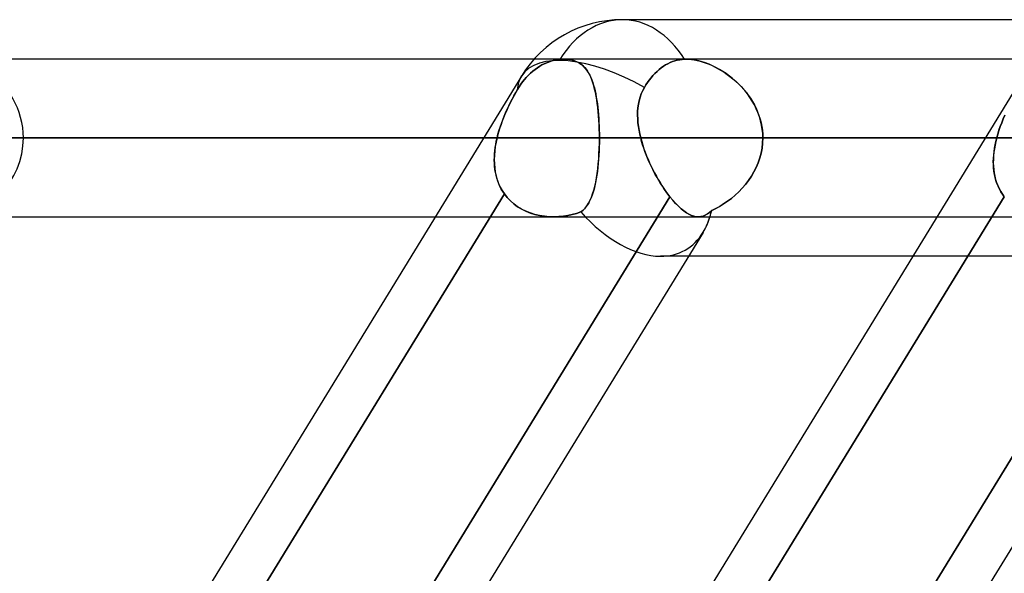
# Model space of a CAD drawing. Header units: millimetres. Extents: x -215 to 215, y -81 to 97.
# Tile 14 of 85: x -116.09 to -106.56, y 38.65 to 44. Entities that reach past the tile are written whole.
import ezdxf

# ---------------------------------------------------------------- set-up
doc = ezdxf.new("R2010")
doc.units = ezdxf.units.MM
doc.layers.add('MAIN-1', color=7, linetype='Continuous')
doc.layers.add('MAIN-2', color=7, linetype='Continuous')

msp = doc.modelspace()

# ---------------------------------------------------------------- linework, layer by layer
at = {"layer": 'MAIN-1'}
for p, q in [((-105.4075, 44), (-110.26, 44)), ((-111.1126, 43.6188), (-152.5, 43.6188)), ((-109.9027, 43.5184), (-109.8819, 43.5347)), ((-109.8819, 43.5347), (-109.8611, 43.5494)), ((-109.8611, 43.5494), (-109.8405, 43.5624)), ((-109.8405, 43.5624), (-109.8193, 43.5741)), ((-109.8193, 43.5741), (-109.7972, 43.5847)), ((-109.7972, 43.5847), (-109.7743, 43.5942)), ((-109.7743, 43.5942), (-109.7509, 43.6022)), ((-109.7509, 43.6022), (-109.7272, 43.6087)), ((-109.7272, 43.6087), (-109.7035, 43.6135)), ((-109.7035, 43.6135), (-109.68, 43.6167)), ((-109.68, 43.6167), (-109.657, 43.6184)), ((-109.657, 43.6184), (-109.6545, 43.6185)), ((-109.6545, 43.6185), (-109.6519, 43.6186)), ((-109.6519, 43.6186), (-109.6493, 43.6187)), ((-109.6493, 43.6187), (-109.6467, 43.6187)), ((-109.6467, 43.6187), (-109.6441, 43.6188)), ((-109.6441, 43.6188), (-109.6415, 43.6188)), ((-106.26, 43.6188), (-109.6418, 43.6188)), ((-111.2353, 43.4538), (-122.0187, 25.8538)), ((-106.3828, 43.4538), (-117.1662, 25.8538)), ((-109.9987, 43.4166), (-109.9812, 43.4389)), ((-109.9812, 43.4389), (-109.9628, 43.4605)), ((-109.9628, 43.4605), (-109.9434, 43.4811)), ((-109.9434, 43.4811), (-109.9233, 43.5005)), ((-109.9233, 43.5005), (-109.9027, 43.5184)), ((-110.062, 43.3141), (-110.0458, 43.3449)), ((-110.0458, 43.3449), (-110.0305, 43.3703)), ((-110.0305, 43.3703), (-110.0149, 43.394)), ((-110.0149, 43.394), (-109.9987, 43.4166)), ((-110.0963, 43.2167), (-110.0872, 43.25)), ((-110.0872, 43.25), (-110.0758, 43.2825)), ((-110.0758, 43.2825), (-110.062, 43.3141)), ((-110.1108, 43.1124), (-110.108, 43.1478)), ((-110.108, 43.1478), (-110.1032, 43.1826)), ((-110.1032, 43.1826), (-110.0963, 43.2167)), ((-110.1116, 43.0766), (-110.1108, 43.1124)), ((-110.1105, 43.0404), (-110.1116, 43.0766)), ((-110.1077, 43.0039), (-110.1105, 43.0404)), ((-110.1033, 42.9672), (-110.1077, 43.0039)), ((-110.0973, 42.9303), (-110.1033, 42.9672)), ((-110.0898, 42.8933), (-110.0973, 42.9303)), ((-110.081, 42.8562), (-110.0898, 42.8933)), ((-111.6014, 42.8563), (-153.2625, 42.8563)), ((-106.7489, 42.8563), (-110.081, 42.8563)), ((-110.0722, 42.8236), (-110.081, 42.8563)), ((-110.0624, 42.7909), (-110.0722, 42.8236)), ((-110.0518, 42.7582), (-110.0624, 42.7909)), ((-110.0402, 42.7257), (-110.0518, 42.7582)), ((-110.0279, 42.6933), (-110.0402, 42.7257)), ((-110.0149, 42.6611), (-110.0279, 42.6933)), ((-110.0011, 42.6291), (-110.0149, 42.6611)), ((-109.9866, 42.5974), (-110.0011, 42.6291)), ((-109.9716, 42.566), (-109.9866, 42.5974)), ((-109.9559, 42.5351), (-109.9716, 42.566)), ((-109.9398, 42.5047), (-109.9559, 42.5351)), ((-109.9233, 42.475), (-109.9398, 42.5047)), ((-109.9064, 42.4459), (-109.9233, 42.475)), ((-109.8891, 42.4174), (-109.9064, 42.4459)), ((-109.8715, 42.3898), (-109.8891, 42.4174)), ((-109.8536, 42.3629), (-109.8715, 42.3898)), ((-114.3758, 34.8187), (-109.7991, 42.2885)), ((-109.8355, 42.337), (-109.8536, 42.3629)), ((-109.8173, 42.3122), (-109.8355, 42.337)), ((-109.7991, 42.2885), (-109.8173, 42.3122)), ((-109.7716, 42.255), (-109.7991, 42.2885)), ((-109.5233, 34.8187), (-104.9303, 42.3152)), ((-109.7442, 42.2243), (-109.7716, 42.255)), ((-109.7171, 42.1966), (-109.7442, 42.2243)), ((-109.6903, 42.172), (-109.7171, 42.1966)), ((-109.6642, 42.1509), (-109.6903, 42.172)), ((-109.6389, 42.1331), (-109.6642, 42.1509)), ((-109.6142, 42.1187), (-109.6389, 42.1331)), ((-109.5902, 42.1075), (-109.6142, 42.1187)), ((-109.567, 42.0997), (-109.5902, 42.1075)), ((-109.5445, 42.0951), (-109.567, 42.0997)), ((-152.5, 42.0938), (-112.0686, 42.0938)), ((-109.5228, 42.0938), (-109.5445, 42.0951)), ((-109.524, 42.0938), (-107.2161, 42.0938)), ((-109.4777, 41.9438), (-113.8432, 34.8187)), ((-104.6252, 41.9438), (-108.9907, 34.8187)), ((-107.4496, 41.7125), (-109.6195, 41.7125))]:
    msp.add_line(p, q, dxfattribs=at)
msp.add_arc((-110.26, 42.8563), 1.1438, 90.00021, 148.50585, dxfattribs=at)
for major_axis, ratio, start_param, end_param in [((0, 1.1438), 0.707107, -0.841434, 0), ((0.9753, -0.5975), 0.463048, 1.634313, 3.141576), ((0.6073, -1.0844), 0.598803, 0.325238, 0.517482)]:
    msp.add_ellipse((-110.26, 42.8563), major_axis=major_axis, ratio=ratio, start_param=start_param, end_param=end_param, dxfattribs=at)
at = {"layer": 'MAIN-2'}
for p, q in [((-110.8203, 43.6188), (-111.1126, 43.6188)), ((-111.1032, 43.5194), (-111.0808, 43.5353)), ((-111.0808, 43.5353), (-111.1032, 43.5194)), ((-111.0808, 43.5353), (-111.0585, 43.5496)), ((-111.0585, 43.5496), (-111.0808, 43.5353)), ((-111.0585, 43.5496), (-111.0364, 43.5623)), ((-111.0364, 43.5623), (-111.0585, 43.5496)), ((-111.0364, 43.5623), (-111.0137, 43.5738)), ((-111.0137, 43.5738), (-111.0364, 43.5623)), ((-111.0137, 43.5738), (-110.99, 43.5843)), ((-110.99, 43.5843), (-111.0137, 43.5738)), ((-110.99, 43.5843), (-110.9655, 43.5936)), ((-110.9655, 43.5936), (-110.99, 43.5843)), ((-110.9655, 43.5936), (-110.9405, 43.6016)), ((-110.9405, 43.6016), (-110.9655, 43.5936)), ((-110.9405, 43.6016), (-110.9151, 43.608)), ((-110.9151, 43.608), (-110.9405, 43.6016)), ((-110.9151, 43.608), (-110.8896, 43.613)), ((-110.8896, 43.6129), (-110.9151, 43.608)), ((-110.8896, 43.613), (-110.8644, 43.6164)), ((-110.8644, 43.6164), (-110.8896, 43.6129)), ((-110.8644, 43.6164), (-110.8567, 43.6171)), ((-110.8567, 43.6171), (-110.8644, 43.6164)), ((-110.8567, 43.6171), (-110.8492, 43.6177)), ((-110.8491, 43.6177), (-110.8567, 43.6171)), ((-110.8492, 43.6177), (-110.8417, 43.6182)), ((-110.8416, 43.6182), (-110.8491, 43.6177)), ((-110.8417, 43.6182), (-110.8343, 43.6185)), ((-110.8342, 43.6185), (-110.8416, 43.6182)), ((-110.8343, 43.6185), (-110.827, 43.6187)), ((-110.8268, 43.6187), (-110.8342, 43.6185)), ((-110.827, 43.6187), (-110.8198, 43.6188)), ((-110.8196, 43.6188), (-110.8268, 43.6187)), ((-109.6418, 43.6188), (-110.8203, 43.6188)), ((-110.8198, 43.6188), (-110.7949, 43.6179)), ((-110.791, 43.6176), (-110.8196, 43.6188)), ((-110.7949, 43.6179), (-110.7711, 43.6153)), ((-110.7639, 43.6142), (-110.791, 43.6176)), ((-110.7711, 43.6153), (-110.7483, 43.611)), ((-110.7383, 43.6085), (-110.7639, 43.6142)), ((-110.7483, 43.611), (-110.7267, 43.605)), ((-110.7142, 43.6006), (-110.7383, 43.6085)), ((-110.7267, 43.605), (-110.7064, 43.5974)), ((-110.6919, 43.5907), (-110.7142, 43.6006)), ((-110.7064, 43.5974), (-110.6874, 43.5883)), ((-110.6713, 43.5787), (-110.6919, 43.5907)), ((-110.6874, 43.5883), (-110.6697, 43.5776)), ((-110.6522, 43.5648), (-110.6713, 43.5787)), ((-110.6697, 43.5776), (-110.6531, 43.5655)), ((-110.6531, 43.5655), (-110.6376, 43.552)), ((-110.6346, 43.5491), (-110.6522, 43.5648)), ((-110.6376, 43.552), (-110.6232, 43.5371)), ((-110.6184, 43.5317), (-110.6346, 43.5491)), ((-110.6232, 43.5371), (-110.6097, 43.5208)), ((-110.6035, 43.5125), (-110.6184, 43.5317)), ((-109.8819, 43.5347), (-109.9027, 43.5184)), ((-109.8611, 43.5494), (-109.8819, 43.5347)), ((-109.8405, 43.5624), (-109.8611, 43.5494)), ((-109.8193, 43.5741), (-109.8405, 43.5624)), ((-109.7972, 43.5847), (-109.8193, 43.5741)), ((-109.7743, 43.5942), (-109.7972, 43.5847)), ((-109.7509, 43.6022), (-109.7743, 43.5942)), ((-109.7272, 43.6087), (-109.7509, 43.6022)), ((-109.7035, 43.6135), (-109.7272, 43.6087)), ((-109.68, 43.6167), (-109.7035, 43.6135)), ((-109.657, 43.6184), (-109.68, 43.6167)), ((-109.6545, 43.6185), (-109.657, 43.6184)), ((-109.6519, 43.6186), (-109.6545, 43.6185)), ((-109.6493, 43.6187), (-109.6519, 43.6186)), ((-109.6467, 43.6187), (-109.6493, 43.6187)), ((-109.6441, 43.6187), (-109.6467, 43.6187)), ((-109.6414, 43.6188), (-109.6441, 43.6187)), ((-109.6415, 43.6188), (-109.6164, 43.618)), ((-109.6126, 43.6177), (-109.6414, 43.6188)), ((-109.6164, 43.618), (-109.5904, 43.6156)), ((-109.5826, 43.6145), (-109.6126, 43.6177)), ((-109.5904, 43.6156), (-109.5633, 43.6115)), ((-109.5514, 43.6093), (-109.5826, 43.6145)), ((-109.5633, 43.6115), (-109.5355, 43.6059)), ((-109.5192, 43.602), (-109.5514, 43.6093)), ((-109.5355, 43.6059), (-109.5071, 43.5988)), ((-109.4864, 43.5927), (-109.5192, 43.602)), ((-109.5071, 43.5988), (-109.4784, 43.5902)), ((-109.4533, 43.5816), (-109.4864, 43.5927)), ((-109.4784, 43.5902), (-109.4494, 43.5801)), ((-109.42, 43.5686), (-109.4533, 43.5816)), ((-109.4494, 43.5801), (-109.4202, 43.5687)), ((-109.4202, 43.5687), (-109.391, 43.5559)), ((-109.3866, 43.5538), (-109.42, 43.5686)), ((-109.391, 43.5559), (-109.3618, 43.5417)), ((-109.3534, 43.5374), (-109.3866, 43.5538)), ((-109.3618, 43.5417), (-109.3326, 43.5262)), ((-109.3204, 43.5194), (-109.3534, 43.5374)), ((-109.3326, 43.5262), (-109.3035, 43.5094)), ((-111.2065, 43.4203), (-111.1876, 43.442)), ((-111.1876, 43.442), (-111.2065, 43.4203)), ((-111.1876, 43.442), (-111.1677, 43.463)), ((-111.1677, 43.463), (-111.1876, 43.442)), ((-111.1677, 43.463), (-111.1468, 43.4831)), ((-111.1468, 43.4831), (-111.1677, 43.463)), ((-111.1468, 43.4831), (-111.1253, 43.5019)), ((-111.1253, 43.5019), (-111.1468, 43.4831)), ((-111.1253, 43.5019), (-111.1032, 43.5194)), ((-111.1032, 43.5194), (-111.1253, 43.5019)), ((-110.6097, 43.5208), (-110.597, 43.503)), ((-110.5898, 43.4916), (-110.6035, 43.5125)), ((-110.597, 43.503), (-110.5852, 43.4839)), ((-110.577, 43.4688), (-110.5898, 43.4916)), ((-110.5852, 43.4839), (-110.5742, 43.4633)), ((-110.5652, 43.4443), (-110.577, 43.4688)), ((-110.5742, 43.4633), (-110.5639, 43.4414)), ((-110.5543, 43.418), (-110.5652, 43.4443)), ((-110.5639, 43.4414), (-110.5544, 43.4181)), ((-109.9812, 43.4389), (-109.9987, 43.4166)), ((-109.9628, 43.4605), (-109.9812, 43.4389)), ((-109.9434, 43.4811), (-109.9628, 43.4605)), ((-109.9233, 43.5005), (-109.9434, 43.4811)), ((-109.9027, 43.5184), (-109.9233, 43.5005)), ((-109.2877, 43.4997), (-109.3204, 43.5194)), ((-109.3035, 43.5094), (-109.2745, 43.4912)), ((-109.2553, 43.4783), (-109.2877, 43.4997)), ((-109.2745, 43.4912), (-109.2458, 43.4716)), ((-109.2233, 43.4552), (-109.2553, 43.4783)), ((-109.2458, 43.4716), (-109.2175, 43.4508)), ((-109.1919, 43.4304), (-109.2233, 43.4552)), ((-109.2175, 43.4508), (-109.1898, 43.4286)), ((-109.1613, 43.404), (-109.1919, 43.4304)), ((-111.2734, 43.3247), (-111.2573, 43.3507)), ((-111.2573, 43.3507), (-111.2734, 43.3247)), ((-111.2573, 43.3507), (-111.2408, 43.3753)), ((-111.2408, 43.3753), (-111.2573, 43.3507)), ((-111.2408, 43.3753), (-111.2241, 43.3982)), ((-111.2241, 43.3982), (-111.2408, 43.3753)), ((-111.2241, 43.3982), (-111.2065, 43.4203)), ((-111.2065, 43.4203), (-111.2241, 43.3982)), ((-110.5544, 43.4181), (-110.5455, 43.3935)), ((-110.5443, 43.39), (-110.5543, 43.418)), ((-110.5455, 43.3935), (-110.5373, 43.3675)), ((-110.5352, 43.3603), (-110.5443, 43.39)), ((-110.5373, 43.3675), (-110.5297, 43.3402)), ((-110.5268, 43.3288), (-110.5352, 43.3603)), ((-110.5297, 43.3402), (-110.5227, 43.3117)), ((-110.0458, 43.3449), (-110.062, 43.3141)), ((-110.0305, 43.3703), (-110.0458, 43.3449)), ((-110.0149, 43.394), (-110.0305, 43.3703)), ((-109.9987, 43.4166), (-110.0149, 43.394)), ((-109.1898, 43.4286), (-109.1626, 43.4052)), ((-109.1626, 43.4052), (-109.1361, 43.3805)), ((-109.1316, 43.376), (-109.1613, 43.404)), ((-109.1361, 43.3805), (-109.1105, 43.3545)), ((-109.1029, 43.3464), (-109.1316, 43.376)), ((-109.1105, 43.3545), (-109.0859, 43.3274)), ((-109.0755, 43.3152), (-109.1029, 43.3464)), ((-111.3243, 43.233), (-111.3075, 43.2644)), ((-111.3053, 43.2684), (-111.321, 43.2393)), ((-111.3075, 43.2644), (-111.2906, 43.2949)), ((-111.2894, 43.2969), (-111.3053, 43.2684)), ((-111.2906, 43.2949), (-111.2734, 43.3247)), ((-111.2734, 43.3247), (-111.2894, 43.2969)), ((-110.5192, 43.2958), (-110.5268, 43.3288)), ((-110.5227, 43.3117), (-110.5164, 43.2821)), ((-110.5124, 43.2613), (-110.5192, 43.2958)), ((-110.5164, 43.2821), (-110.5106, 43.2513)), ((-110.5063, 43.2254), (-110.5124, 43.2613)), ((-110.5106, 43.2513), (-110.5053, 43.2195)), ((-110.0872, 43.2499), (-110.0963, 43.2165)), ((-110.0758, 43.2824), (-110.0872, 43.2499)), ((-110.062, 43.3141), (-110.0758, 43.2824)), ((-109.0859, 43.3274), (-109.0625, 43.2993)), ((-109.0495, 43.2826), (-109.0755, 43.3152)), ((-109.0625, 43.2993), (-109.0402, 43.2701)), ((-109.0252, 43.2487), (-109.0495, 43.2826)), ((-109.0402, 43.2701), (-109.0192, 43.2398)), ((-109.0027, 43.2135), (-109.0252, 43.2487)), ((-109.0192, 43.2398), (-108.9997, 43.2085)), ((-111.3664, 43.148), (-111.3808, 43.1165)), ((-111.3725, 43.1349), (-111.3569, 43.1682)), ((-111.3516, 43.179), (-111.3664, 43.148)), ((-111.3569, 43.1682), (-111.3408, 43.201)), ((-111.3365, 43.2094), (-111.3516, 43.179)), ((-111.3408, 43.201), (-111.3243, 43.233)), ((-111.321, 43.2393), (-111.3365, 43.2094)), ((-110.5009, 43.1882), (-110.5063, 43.2254)), ((-110.5053, 43.2195), (-110.5006, 43.1866)), ((-110.4961, 43.1498), (-110.5009, 43.1882)), ((-110.5006, 43.1866), (-110.4965, 43.1527)), ((-110.4965, 43.1527), (-110.4928, 43.1177)), ((-110.4921, 43.1101), (-110.4961, 43.1498)), ((-110.1081, 43.1476), (-110.1108, 43.1121)), ((-110.1033, 43.1824), (-110.1081, 43.1476)), ((-110.0963, 43.2165), (-110.1033, 43.1824)), ((-108.982, 43.1772), (-109.0027, 43.2135)), ((-108.9997, 43.2085), (-108.9816, 43.1763)), ((-108.9634, 43.1397), (-108.982, 43.1772)), ((-108.9816, 43.1763), (-108.965, 43.1431)), ((-111.408, 43.0526), (-111.4205, 43.0202)), ((-111.416, 43.032), (-111.4022, 43.0667)), ((-111.3947, 43.0847), (-111.408, 43.0526)), ((-111.4022, 43.0667), (-111.3877, 43.1009)), ((-111.3808, 43.1165), (-111.3947, 43.0847)), ((-111.3877, 43.1009), (-111.3725, 43.1349)), ((-110.4928, 43.1177), (-110.4896, 43.082)), ((-110.4886, 43.0693), (-110.4921, 43.1101)), ((-110.4896, 43.082), (-110.4869, 43.0456)), ((-110.4858, 43.0277), (-110.4886, 43.0693)), ((-110.1108, 43.1121), (-110.1116, 43.0763)), ((-110.1116, 43.0763), (-110.1105, 43.0401)), ((-108.965, 43.1431), (-108.9502, 43.1091)), ((-108.947, 43.1011), (-108.9634, 43.1397)), ((-108.9502, 43.1091), (-108.9371, 43.0745)), ((-108.9328, 43.0616), (-108.947, 43.1011)), ((-108.9371, 43.0745), (-108.9259, 43.0392)), ((-108.9211, 43.0214), (-108.9328, 43.0616)), ((-106.5593, 43.0763), (-106.5747, 43.0401)), ((-106.5746, 43.0404), (-106.5592, 43.0766)), ((-111.4435, 42.9549), (-111.4536, 42.922)), ((-111.4522, 42.9269), (-111.4411, 42.9621)), ((-111.4324, 42.9876), (-111.4435, 42.9549)), ((-111.4411, 42.9621), (-111.429, 42.9972)), ((-111.4205, 43.0202), (-111.4324, 42.9876)), ((-111.429, 42.9972), (-111.416, 43.032)), ((-110.4869, 43.0456), (-110.4847, 43.0086)), ((-110.4836, 42.9856), (-110.4858, 43.0277)), ((-110.4847, 43.0086), (-110.483, 42.9712)), ((-110.4821, 42.9429), (-110.4836, 42.9856)), ((-110.483, 42.9712), (-110.4818, 42.9333)), ((-110.1105, 43.0401), (-110.1077, 43.0036)), ((-110.1077, 43.0036), (-110.1032, 42.9669)), ((-110.1032, 42.9669), (-110.0972, 42.9301)), ((-108.9259, 43.0392), (-108.9167, 43.0035)), ((-108.9119, 42.9807), (-108.9211, 43.0214)), ((-108.9167, 43.0035), (-108.9094, 42.9672)), ((-108.9053, 42.9396), (-108.9119, 42.9807)), ((-108.9094, 42.9672), (-108.9042, 42.9306)), ((-106.6156, 42.9303), (-106.6029, 42.9672)), ((-106.603, 42.9669), (-106.6156, 42.9301)), ((-106.5893, 43.0036), (-106.603, 42.9669)), ((-106.6029, 42.9672), (-106.5892, 43.0039)), ((-106.5747, 43.0401), (-106.5893, 43.0036)), ((-106.5892, 43.0039), (-106.5746, 43.0404)), ((-111.4712, 42.8562), (-111.4622, 42.8916)), ((-111.4629, 42.8892), (-111.4712, 42.8563)), ((-111.4536, 42.922), (-111.4629, 42.8892)), ((-111.4622, 42.8916), (-111.4522, 42.9269)), ((-110.4811, 42.8997), (-110.4821, 42.9429)), ((-110.4818, 42.9333), (-110.4811, 42.8949)), ((-110.4809, 42.8563), (-110.4811, 42.8997)), ((-110.4811, 42.8949), (-110.4809, 42.8563)), ((-110.0972, 42.9301), (-110.0898, 42.8932)), ((-110.0898, 42.8932), (-110.081, 42.8563)), ((-108.9013, 42.8981), (-108.9053, 42.9396)), ((-108.9042, 42.9306), (-108.901, 42.8936)), ((-108.8999, 42.8563), (-108.9013, 42.8981)), ((-108.901, 42.8936), (-108.8999, 42.8563)), ((-106.6375, 42.8562), (-106.6272, 42.8933)), ((-106.6272, 42.8932), (-106.6375, 42.8563)), ((-106.6272, 42.8933), (-106.6156, 42.9303)), ((-106.6156, 42.9301), (-106.6272, 42.8932)), ((-153.2625, 42.8563), (-111.4712, 42.8563)), ((-110.4808, 42.8563), (-151.7375, 42.8563)), ((-151.7375, 42.8563), (-110.4808, 42.8563)), ((-141.3675, 42.8563), (-103.1446, 42.8563)), ((-103.1446, 42.8563), (-141.3675, 42.8563)), ((-102.0657, 42.8563), (-139.8425, 42.8563)), ((-139.8425, 42.8563), (-102.0657, 42.8563)), ((-129.4725, 42.8563), (-94.7287, 42.8563)), ((-94.7287, 42.8563), (-129.4725, 42.8563)), ((-93.6497, 42.8563), (-127.9475, 42.8563)), ((-127.9475, 42.8563), (-93.6497, 42.8563)), ((-117.5775, 42.8563), (-86.3119, 42.8563)), ((-86.3119, 42.8563), (-117.5775, 42.8563)), ((-85.2327, 42.8563), (-116.0525, 42.8563)), ((-116.0525, 42.8563), (-85.2327, 42.8563)), ((-111.4712, 42.8563), (-111.6014, 42.8563)), ((-111.4875, 42.7725), (-111.4929, 42.7308)), ((-111.4926, 42.733), (-111.4888, 42.7638)), ((-111.4888, 42.7638), (-111.4839, 42.7945)), ((-111.4802, 42.8144), (-111.4875, 42.7725)), ((-111.4839, 42.7945), (-111.478, 42.8254)), ((-111.4712, 42.8562), (-111.4802, 42.8144)), ((-111.478, 42.8254), (-111.4712, 42.8563)), ((-110.482, 42.7717), (-110.4835, 42.73)), ((-110.4826, 42.7534), (-110.4813, 42.8045)), ((-110.4811, 42.8138), (-110.482, 42.7717)), ((-110.4813, 42.8045), (-110.4809, 42.8563)), ((-110.4809, 42.8563), (-110.4811, 42.8138)), ((-103.1446, 42.8563), (-110.4808, 42.8563)), ((-110.4808, 42.8563), (-103.1446, 42.8563)), ((-110.081, 42.8563), (-106.6375, 42.8563)), ((-110.081, 42.8562), (-110.0717, 42.8217)), ((-110.0717, 42.8217), (-110.0613, 42.7872)), ((-110.0613, 42.7872), (-110.0499, 42.7527)), ((-108.9073, 42.7582), (-108.9018, 42.807)), ((-108.9018, 42.8073), (-108.9072, 42.7588)), ((-108.8999, 42.8563), (-108.9018, 42.8073)), ((-108.9018, 42.807), (-108.8999, 42.8563)), ((-105.6649, 42.8563), (-108.8999, 42.8563)), ((-108.8999, 42.8563), (-105.6649, 42.8563)), ((-108.8999, 42.8563), (-101.5663, 42.8563)), ((-101.5663, 42.8563), (-108.8999, 42.8563)), ((-106.6375, 42.8563), (-106.7489, 42.8563)), ((-106.6534, 42.7872), (-106.6595, 42.7527)), ((-106.6587, 42.7582), (-106.6527, 42.7909)), ((-106.6461, 42.8217), (-106.6534, 42.7872)), ((-106.6527, 42.7909), (-106.6457, 42.8236)), ((-106.6375, 42.8562), (-106.6461, 42.8217)), ((-106.6457, 42.8236), (-106.6375, 42.8563)), ((-111.4962, 42.6893), (-111.4975, 42.6482)), ((-111.4975, 42.6418), (-111.497, 42.6721)), ((-111.497, 42.6721), (-111.4954, 42.7025)), ((-111.4929, 42.7308), (-111.4962, 42.6893)), ((-111.4954, 42.7025), (-111.4926, 42.733)), ((-110.4855, 42.6888), (-110.4882, 42.6482)), ((-110.4878, 42.6538), (-110.4848, 42.7031)), ((-110.4835, 42.73), (-110.4855, 42.6888)), ((-110.4848, 42.7031), (-110.4826, 42.7534)), ((-110.0499, 42.7527), (-110.0376, 42.7184)), ((-110.0376, 42.7184), (-110.0243, 42.6842)), ((-110.0243, 42.6842), (-110.0103, 42.6503)), ((-108.929, 42.663), (-108.9164, 42.7102)), ((-108.9163, 42.7109), (-108.9288, 42.6636)), ((-108.9164, 42.7102), (-108.9073, 42.7582)), ((-108.9072, 42.7588), (-108.9163, 42.7109)), ((-106.6678, 42.6842), (-106.6698, 42.6503)), ((-106.6693, 42.6611), (-106.667, 42.6933)), ((-106.6643, 42.7184), (-106.6678, 42.6842)), ((-106.667, 42.6933), (-106.6634, 42.7257)), ((-106.6595, 42.7527), (-106.6643, 42.7184)), ((-106.6634, 42.7257), (-106.6587, 42.7582)), ((-111.4975, 42.6482), (-111.4965, 42.6075)), ((-111.4967, 42.6119), (-111.4975, 42.6418)), ((-111.4947, 42.5822), (-111.4967, 42.6119)), ((-111.4965, 42.6075), (-111.4932, 42.5673)), ((-111.4914, 42.5529), (-111.4947, 42.5822)), ((-110.4966, 42.5585), (-110.4918, 42.6055)), ((-110.4915, 42.6083), (-110.4954, 42.5694)), ((-110.4918, 42.6055), (-110.4878, 42.6538)), ((-110.4882, 42.6482), (-110.4915, 42.6083)), ((-110.0103, 42.6503), (-109.9955, 42.6166)), ((-109.9955, 42.6166), (-109.9799, 42.5832)), ((-109.9799, 42.5832), (-109.9637, 42.5504)), ((-108.964, 42.5716), (-108.9449, 42.6168)), ((-108.9447, 42.6171), (-108.9638, 42.5719)), ((-108.9449, 42.6168), (-108.929, 42.663)), ((-108.9288, 42.6636), (-108.9447, 42.6171)), ((-106.6703, 42.6291), (-106.6693, 42.6611)), ((-106.6698, 42.6503), (-106.6703, 42.6166)), ((-106.6699, 42.5974), (-106.6703, 42.6291)), ((-106.6703, 42.6166), (-106.6692, 42.5832)), ((-106.668, 42.566), (-106.6699, 42.5974)), ((-106.6692, 42.5832), (-106.6665, 42.5504)), ((-111.4932, 42.5673), (-111.4875, 42.528)), ((-111.4868, 42.524), (-111.4914, 42.5529)), ((-111.4875, 42.528), (-111.4793, 42.4895)), ((-111.4808, 42.4956), (-111.4868, 42.524)), ((-111.4735, 42.4678), (-111.4808, 42.4956)), ((-111.4793, 42.4895), (-111.4687, 42.4521)), ((-110.505, 42.4951), (-110.5108, 42.4598)), ((-110.509, 42.47), (-110.5024, 42.5134)), ((-110.4999, 42.5316), (-110.505, 42.4951)), ((-110.5024, 42.5134), (-110.4966, 42.5585)), ((-110.4954, 42.5694), (-110.4999, 42.5316)), ((-109.9637, 42.5504), (-109.947, 42.5181)), ((-109.947, 42.5181), (-109.9298, 42.4864)), ((-109.9298, 42.4864), (-109.9121, 42.4555)), ((-109.0381, 42.4454), (-109.0108, 42.4857)), ((-109.0107, 42.486), (-109.038, 42.4455)), ((-109.0108, 42.4857), (-108.9861, 42.5278)), ((-108.9859, 42.5282), (-109.0107, 42.486)), ((-108.9861, 42.5278), (-108.964, 42.5716)), ((-108.9638, 42.5719), (-108.9859, 42.5282)), ((-106.6647, 42.5351), (-106.668, 42.566)), ((-106.6665, 42.5504), (-106.6621, 42.5181)), ((-106.6598, 42.5047), (-106.6647, 42.5351)), ((-106.6621, 42.5181), (-106.6561, 42.4864)), ((-106.6534, 42.475), (-106.6598, 42.5047)), ((-106.6561, 42.4864), (-106.6483, 42.4555)), ((-111.4648, 42.4406), (-111.4735, 42.4678)), ((-111.4687, 42.4521), (-111.4555, 42.4159)), ((-111.4547, 42.414), (-111.4648, 42.4406)), ((-111.4555, 42.4159), (-111.4397, 42.3809)), ((-111.4432, 42.3881), (-111.4547, 42.414)), ((-111.4303, 42.3629), (-111.4432, 42.3881)), ((-110.5352, 42.3521), (-110.5254, 42.3893)), ((-110.5245, 42.3931), (-110.5325, 42.362)), ((-110.5254, 42.3893), (-110.5167, 42.4287)), ((-110.5173, 42.4258), (-110.5245, 42.3931)), ((-110.5108, 42.4598), (-110.5173, 42.4258)), ((-110.5167, 42.4287), (-110.509, 42.47)), ((-109.9121, 42.4555), (-109.8939, 42.4253)), ((-109.8939, 42.4253), (-109.8754, 42.3959)), ((-109.8754, 42.3959), (-109.8566, 42.3674)), ((-109.0677, 42.4067), (-109.0995, 42.3699)), ((-109.0992, 42.3701), (-109.0676, 42.4068)), ((-109.038, 42.4455), (-109.0677, 42.4067)), ((-109.0676, 42.4068), (-109.0381, 42.4454)), ((-106.6455, 42.4459), (-106.6534, 42.475)), ((-106.6483, 42.4555), (-106.6387, 42.4253)), ((-106.6359, 42.4174), (-106.6455, 42.4459)), ((-106.6387, 42.4253), (-106.6274, 42.3959)), ((-106.6248, 42.3898), (-106.6359, 42.4174)), ((-106.6274, 42.3959), (-106.6142, 42.3674)), ((-106.612, 42.3629), (-106.6248, 42.3898)), ((-111.4003, 42.3152), (-116.0883, 34.6637)), ((-116.0883, 34.6637), (-111.4003, 42.3152)), ((-109.7991, 42.2885), (-114.485, 34.6406)), ((-111.4397, 42.3809), (-111.4213, 42.3472)), ((-111.416, 42.3386), (-111.4303, 42.3629)), ((-111.4213, 42.3472), (-111.4003, 42.3152)), ((-111.4003, 42.3152), (-111.416, 42.3386)), ((-111.4003, 42.3152), (-111.3727, 42.28)), ((-111.3728, 42.2802), (-111.4003, 42.3152)), ((-106.5641, 42.2885), (-111.25, 34.6406)), ((-111.25, 34.6406), (-106.5641, 42.2885)), ((-110.5506, 42.3045), (-110.5609, 42.2782)), ((-110.5583, 42.2845), (-110.5462, 42.3171)), ((-110.5411, 42.3324), (-110.5506, 42.3045)), ((-110.5462, 42.3171), (-110.5352, 42.3521)), ((-110.5325, 42.362), (-110.5411, 42.3324)), ((-109.8566, 42.3674), (-109.8375, 42.3398)), ((-109.8375, 42.3398), (-109.8183, 42.3135)), ((-109.8183, 42.3135), (-109.7991, 42.2885)), ((-109.7991, 42.2885), (-109.7717, 42.255)), ((-104.9303, 42.3152), (-109.6183, 34.6637)), ((-109.1679, 42.3026), (-109.2041, 42.2723)), ((-109.204, 42.2723), (-109.1677, 42.3027)), ((-109.133, 42.3351), (-109.1679, 42.3026)), ((-109.1677, 42.3027), (-109.1327, 42.3354)), ((-109.0995, 42.3699), (-109.133, 42.3351)), ((-109.1327, 42.3354), (-109.0992, 42.3701)), ((-106.6142, 42.3674), (-106.5992, 42.3398)), ((-106.5975, 42.337), (-106.612, 42.3629)), ((-106.5992, 42.3398), (-106.5825, 42.3135)), ((-106.5815, 42.3122), (-106.5975, 42.337)), ((-106.5825, 42.3135), (-106.5641, 42.2885)), ((-106.5641, 42.2885), (-106.5815, 42.3122)), ((-111.3423, 42.2479), (-111.3728, 42.2802)), ((-111.3727, 42.28), (-111.342, 42.2477)), ((-111.3087, 42.2184), (-111.3423, 42.2479)), ((-111.342, 42.2477), (-111.3083, 42.2181)), ((-111.2723, 42.1918), (-111.3087, 42.2184)), ((-111.3083, 42.2181), (-111.2717, 42.1914)), ((-110.62, 42.179), (-110.6024, 42.2016)), ((-110.597, 42.2094), (-110.611, 42.1899)), ((-110.6024, 42.2016), (-110.5863, 42.2267)), ((-110.584, 42.2306), (-110.597, 42.2094)), ((-110.5863, 42.2267), (-110.5716, 42.2544)), ((-110.572, 42.2536), (-110.584, 42.2306)), ((-110.5609, 42.2782), (-110.572, 42.2536)), ((-110.5716, 42.2544), (-110.5583, 42.2845)), ((-109.7717, 42.255), (-109.7443, 42.2244)), ((-109.7443, 42.2244), (-109.7172, 42.1967)), ((-109.7172, 42.1967), (-109.6905, 42.1722)), ((-109.3561, 42.1737), (-109.3175, 42.1948)), ((-109.3171, 42.195), (-109.3557, 42.1739)), ((-109.3175, 42.1948), (-109.2791, 42.2183)), ((-109.2789, 42.2184), (-109.3171, 42.195)), ((-109.2791, 42.2183), (-109.2412, 42.2442)), ((-109.2411, 42.2442), (-109.2789, 42.2184)), ((-109.2412, 42.2442), (-109.204, 42.2723)), ((-109.2041, 42.2723), (-109.2411, 42.2442)), ((-111.2333, 42.1682), (-111.2723, 42.1918)), ((-111.2717, 42.1914), (-111.2325, 42.1678)), ((-111.1923, 42.1479), (-111.2333, 42.1682)), ((-111.2325, 42.1678), (-111.1914, 42.1475)), ((-111.1495, 42.1309), (-111.1923, 42.1479)), ((-111.1914, 42.1475), (-111.1484, 42.1305)), ((-111.1052, 42.1171), (-111.1495, 42.1309)), ((-111.1484, 42.1305), (-111.1038, 42.1168)), ((-111.0595, 42.1066), (-111.1052, 42.1171)), ((-111.1038, 42.1168), (-111.0579, 42.1062)), ((-111.0128, 42.0991), (-111.0595, 42.1066)), ((-111.0579, 42.1062), (-111.0109, 42.0989)), ((-110.9657, 42.0949), (-111.0128, 42.0991)), ((-111.0109, 42.0989), (-110.9633, 42.0948)), ((-110.8296, 42.0997), (-110.8738, 42.0954)), ((-110.8719, 42.0956), (-110.8287, 42.0998)), ((-110.786, 42.1065), (-110.8296, 42.0997)), ((-110.8287, 42.0998), (-110.7858, 42.1065)), ((-110.7433, 42.1157), (-110.786, 42.1065)), ((-110.7858, 42.1065), (-110.7434, 42.1157)), ((-110.7434, 42.1157), (-110.7015, 42.1273)), ((-110.7015, 42.1273), (-110.7433, 42.1157)), ((-110.7015, 42.1273), (-110.6604, 42.1413)), ((-110.6604, 42.1413), (-110.7015, 42.1273)), ((-110.6604, 42.1413), (-110.6393, 42.1589)), ((-110.6426, 42.1558), (-110.6604, 42.1413)), ((-110.6262, 42.1721), (-110.6426, 42.1558)), ((-110.6393, 42.1589), (-110.62, 42.179)), ((-110.611, 42.1899), (-110.6262, 42.1721)), ((-109.6905, 42.1722), (-109.6645, 42.1511)), ((-109.6645, 42.1511), (-109.6392, 42.1333)), ((-109.6392, 42.1333), (-109.6145, 42.1188)), ((-109.6145, 42.1188), (-109.5905, 42.1077)), ((-109.5905, 42.1077), (-109.5673, 42.0998)), ((-109.5673, 42.0998), (-109.5447, 42.0952)), ((-109.5005, 42.0957), (-109.4788, 42.1009)), ((-109.4784, 42.1011), (-109.5003, 42.0957)), ((-109.4788, 42.1009), (-109.4574, 42.1096)), ((-109.4571, 42.1097), (-109.4784, 42.1011)), ((-109.4574, 42.1096), (-109.4364, 42.1215)), ((-109.4363, 42.1215), (-109.4571, 42.1097)), ((-109.4364, 42.1215), (-109.4156, 42.1366)), ((-109.4156, 42.1366), (-109.4363, 42.1215)), ((-109.3947, 42.1549), (-109.4156, 42.1366)), ((-109.4156, 42.1366), (-109.3947, 42.1549)), ((-109.3557, 42.1739), (-109.3947, 42.1549)), ((-109.3947, 42.1549), (-109.3561, 42.1737)), ((-112.0686, 42.0938), (-110.9243, 42.0938)), ((-110.9184, 42.0938), (-110.9657, 42.0949)), ((-110.9633, 42.0948), (-110.9151, 42.0938)), ((-110.9243, 42.0938), (-109.524, 42.0938)), ((-110.8738, 42.0954), (-110.9184, 42.0938)), ((-110.9151, 42.0938), (-110.8719, 42.0956)), ((-109.5447, 42.0952), (-109.5228, 42.0938)), ((-109.5003, 42.0957), (-109.5228, 42.0938)), ((-109.5228, 42.0938), (-109.5005, 42.0957)), ((-107.2161, 42.0938), (-106.1166, 42.0938)), ((-109.6195, 41.7125), (-109.8907, 41.7125)), ((-105.0382, 41.7125), (-107.4496, 41.7125))]:
    msp.add_line(p, q, dxfattribs=at)
for start, end in [(0, 180.00002), (180.00002, 0)]:
    msp.add_arc((-116.815, 42.8563), 0.7625, start, end, dxfattribs=at)
for major_axis, ratio, start_param, end_param in [((0, 1.1438), 0.707107, 0, 0.843858), ((0, 1.1438), 0.707107, 0, 0.843858), ((0, 1.1438), 0.707107, -0.841434, 0), ((0.9753, -0.5975), 0.463048, 1.634313, 3.141576), ((0.9753, -0.5975), 0.463048, -3.138843, -2.893616), ((0.9753, -0.5975), 0.463048, -3.138843, -2.893616), ((0.9753, -0.5975), 0.463048, 3.141576, 3.144342), ((0.9753, -0.5975), 0.463048, 3.141576, 3.144342), ((0.6073, -1.0844), 0.598803, -1.219149, -0.323661), ((0.6073, -1.0844), 0.598803, -1.219149, -0.323661), ((0.6073, -1.0844), 0.598803, 0.325238, 0.587148), ((0.6073, -1.0844), 0.598803, 0.517482, 0.587148), ((0.6073, -1.0844), 0.598803, -0.323661, 0.325238), ((0.6073, -1.0844), 0.598803, -0.323661, 0.325238)]:
    msp.add_ellipse((-110.26, 42.8563), major_axis=major_axis, ratio=ratio, start_param=start_param, end_param=end_param, dxfattribs=at)

doc.saveas('drawing.dxf')
